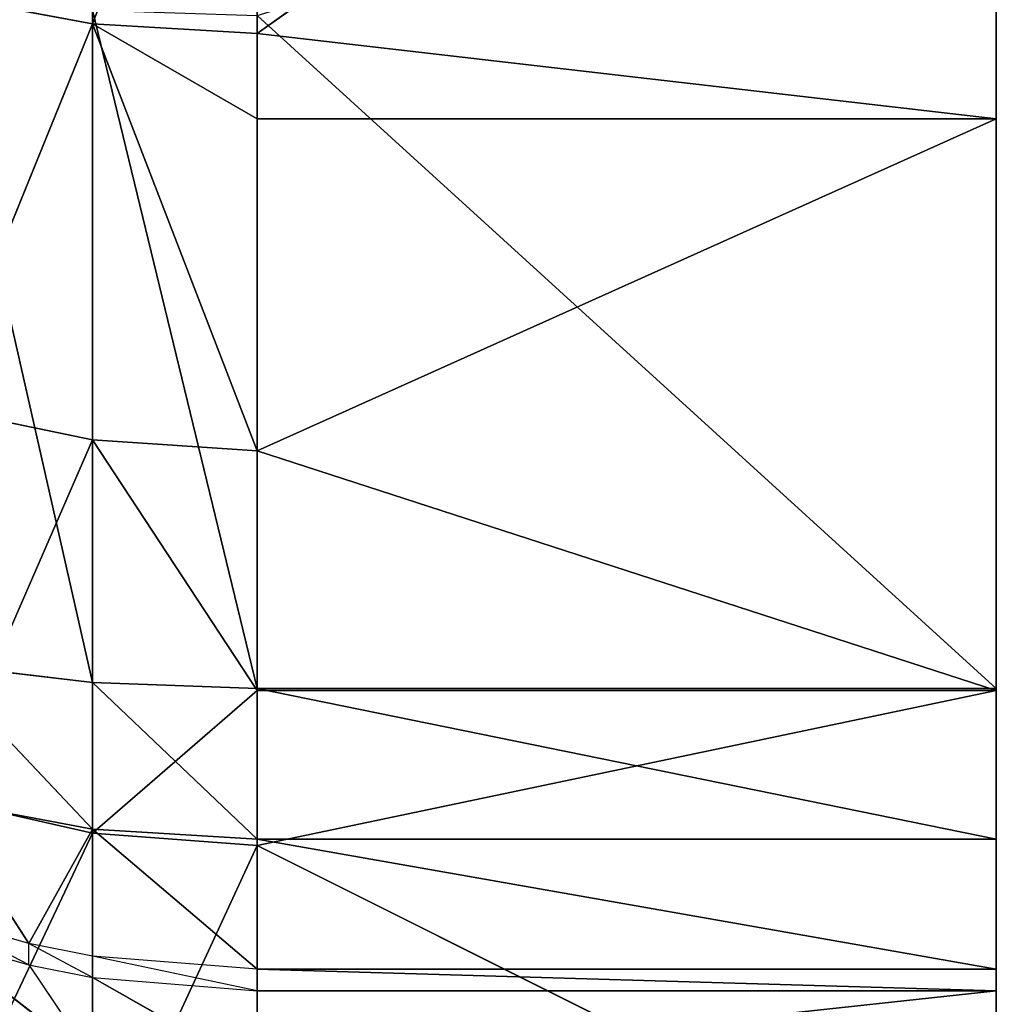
# Model space of a CAD drawing. Extents: x 907 to 1501, y 0 to 291.
# Tile 15 of 221: x 907.97 to 909.29, y 2.91 to 4.24. Entities that reach past the tile are written whole.
import ezdxf

# ---------------------------------------------------------------- set-up
doc = ezdxf.new("R2010")
doc.units = 0
doc.header["$LTSCALE"] = 25.4
doc.layers.get('0').update_dxf_attribs({"color": 13, "linetype": 'CONTINUOUS'})

# ---------------------------------------------------------------- blocks, each defined once
blk = doc.blocks.new('GIOTTO-LED-M-8170_STL')
at = {"color": 44}
for p, q in [((4.9646, 20.861, 282.3004), (4.9646, 10.3286, 290.7761)), ((4.9646, 20.861, 282.3004), (4.9646, 10.3286, 290.7761)), ((4.9646, 20.8519, 281.3451), (4.9646, 10.3286, 290.7761)), ((4.9646, 20.8519, 281.3451), (4.9646, 10.3286, 290.7761)), ((4.9646, 20.7689, 283.2514), (4.9646, 10.3286, 290.7761)), ((4.9646, 13.1839, 290.8125), (4.9646, 20.7689, 283.2514)), ((4.9646, 20.7689, 283.2514), (4.9646, 14.1204, 290.623)), ((4.9646, 12.2327, 290.9017), (4.9646, 20.7689, 283.2514)), ((4.9646, 13.1839, 290.8125), (4.9646, 20.7689, 283.2514)), ((4.9646, 12.2327, 290.9017), (4.9646, 20.7689, 283.2514)), ((4.9646, 11.2773, 290.8895), (4.9646, 20.7689, 283.2514)), ((4.9646, 11.2773, 290.8895), (4.9646, 20.7689, 283.2514)), ((4.9646, 20.7689, 283.2514), (4.9646, 10.3286, 290.7761)), ((4.9646, 15.9069, 289.9526), (4.9646, 20.7689, 283.2514)), ((4.9646, 15.9069, 289.9526), (4.9646, 20.7689, 283.2514)), ((4.9646, 15.0315, 290.3353), (4.9646, 20.7689, 283.2514)), ((4.9646, 15.0315, 290.3353), (4.9646, 20.7689, 283.2514)), ((4.9646, 20.7689, 283.2514), (4.9646, 14.1204, 290.623)), ((4.9646, 10.3286, 290.7761), (4.9646, 20.7415, 280.396)), ((4.9646, 10.3286, 290.7761), (4.9646, 20.7415, 280.396)), ((4.9646, 15.9069, 289.9526), (4.9646, 20.5764, 284.1873)), ((4.9646, 15.9069, 289.9526), (4.9646, 20.5764, 284.1873)), ((4.9646, 8.9526, 290.2959), (4.9646, 20.5311, 279.464)), ((4.9646, 20.5311, 279.464), (4.9646, 9.1573, 290.4587)), ((4.9646, 10.3286, 290.7761), (4.9646, 20.5311, 279.464)), ((4.9646, 10.3286, 290.7761), (4.9646, 20.5311, 279.464)), ((4.9646, 9.3973, 290.5628), (4.9646, 20.5311, 279.464)), ((4.9646, 9.3973, 290.5628), (4.9646, 20.5311, 279.464)), ((4.9646, 20.5311, 279.464), (4.9646, 9.1573, 290.4587)), ((4.9646, 8.7971, 290.0855), (4.9646, 20.5311, 279.464)), ((4.9646, 8.9526, 290.2959), (4.9646, 20.5311, 279.464)), ((4.9646, 8.7971, 290.0855), (4.9646, 20.5311, 279.464)), ((4.9646, 7.7585, 288.209), (4.9646, 20.5311, 279.464)), ((4.9646, 7.7585, 288.209), (4.9646, 20.5311, 279.464)), ((4.9646, 20.2858, 285.0975), (4.9646, 15.9069, 289.9526)), ((4.9646, 20.2858, 285.0975), (4.9646, 15.9069, 289.9526)), ((4.9646, 7.7585, 288.209), (4.9646, 20.2231, 278.5596)), ((4.9646, 7.7585, 288.209), (4.9646, 20.2231, 278.5596)), ((4.9646, 7.5841, 287.9797), (4.9646, 20.2231, 278.5596)), ((4.9646, 7.5841, 287.9797), (4.9646, 20.2231, 278.5596)), ((3.9646, 19.4978, 286.685), (4.9646, 19.9004, 285.9717)), ((3.9646, 19.4978, 286.685), (4.9646, 19.9004, 285.9717)), ((4.9646, 19.4245, 286.8002), (4.9646, 19.9004, 285.9717)), ((4.9646, 19.9004, 285.9717), (4.9646, 15.9069, 289.9526)), ((4.9646, 19.9004, 285.9717), (4.9646, 15.9069, 289.9526)), ((4.9646, 19.4245, 286.8002), (4.9646, 19.9004, 285.9717)), ((3.7421, 19.4766, 286.6717), (3.9646, 19.8378, 286.0931)), ((3.7421, 19.4766, 286.6717), (3.9646, 19.8378, 286.0931)), ((3.9646, 19.8378, 286.0931), (3.9646, 19.4978, 286.685)), ((3.9646, 19.8378, 286.0931), (3.9646, 19.4978, 286.685)), ((4.9646, 7.3125, 287.5709), (4.9646, 19.8209, 277.6929)), ((4.9646, 19.8209, 277.6929), (4.9646, 7.4119, 287.7746)), ((4.9646, 7.5841, 287.9797), (4.9646, 19.8209, 277.6929)), ((4.9646, 7.5841, 287.9797), (4.9646, 19.8209, 277.6929)), ((4.9646, 7.5546, 287.9507), (4.9646, 19.8209, 277.6929)), ((4.9646, 7.5546, 287.9507), (4.9646, 19.8209, 277.6929)), ((4.9646, 19.8209, 277.6929), (4.9646, 7.4119, 287.7746)), ((4.9646, 7.3125, 287.5709), (4.9646, 19.8209, 277.6929)), ((3.7421, 19.4766, 286.6717), (3.7421, 19.8156, 286.0814)), ((3.7421, 19.4766, 286.6717), (3.7421, 19.8156, 286.0814)), ((3.7421, 19.4766, 286.6717), (3.9646, 19.4978, 286.685)), ((3.7421, 19.4766, 286.6717), (3.9646, 19.4978, 286.685)), ((3.9646, 19.4978, 286.685), (4.9646, 19.4245, 286.8002)), ((3.9646, 19.4978, 286.685), (4.9646, 19.4245, 286.8002)), ((3.9646, 19.4978, 286.685), (3.9646, 19.4245, 286.8002)), ((3.9646, 19.4978, 286.685), (3.9646, 19.4245, 286.8002)), ((3.5307, 19.0342, 287.1906), (3.7421, 19.4766, 286.6717)), ((3.7421, 19.4766, 286.6717), (3.5307, 19.4139, 286.6324)), ((3.5307, 19.0342, 287.1906), (3.7421, 19.4766, 286.6717)), ((3.7421, 19.4766, 286.6717), (3.5307, 19.4139, 286.6324)), ((3.7421, 19.0937, 287.2345), (3.7421, 19.4766, 286.6717)), ((3.9646, 19.1139, 287.2494), (3.7421, 19.4766, 286.6717)), ((3.7421, 19.0937, 287.2345), (3.7421, 19.4766, 286.6717)), ((3.9646, 19.1139, 287.2494), (3.7421, 19.4766, 286.6717)), ((3.9646, 19.4245, 286.8002), (3.7421, 19.4766, 286.6717)), ((3.9646, 19.4245, 286.8002), (3.7421, 19.4766, 286.6717)), ((4.9646, 19.4245, 286.8002), (3.9646, 19.1139, 287.2494)), ((3.9646, 19.4245, 286.8002), (4.9646, 19.4245, 286.8002)), ((3.9646, 19.4245, 286.8002), (4.9646, 19.4245, 286.8002)), ((3.9646, 19.4245, 286.8002), (3.9646, 19.1139, 287.2494)), ((4.9646, 19.4245, 286.8002), (3.9646, 19.1139, 287.2494)), ((3.9646, 19.4245, 286.8002), (3.9646, 19.1139, 287.2494)), ((4.9646, 18.8634, 287.5735), (4.9646, 19.4245, 286.8002)), ((4.9646, 19.4245, 286.8002), (4.9646, 15.9069, 289.9526)), ((4.9646, 19.4245, 286.8002), (4.9646, 15.9069, 289.9526)), ((4.9646, 18.8634, 287.5735), (4.9646, 19.4245, 286.8002)), ((3.9646, 19.1139, 287.2494), (3.7421, 19.0937, 287.2345)), ((3.9646, 19.1139, 287.2494), (3.7421, 19.0937, 287.2345)), ((3.9646, 19.1139, 287.2494), (4.9646, 18.8634, 287.5735)), ((3.9646, 19.1139, 287.2494), (4.9646, 18.8634, 287.5735)), ((3.9646, 19.1139, 287.2494), (3.9646, 18.8634, 287.5735)), ((3.9646, 19.1139, 287.2494), (3.9646, 18.8634, 287.5735)), ((3.5307, 19.0342, 287.1906), (3.7421, 19.0937, 287.2345)), ((3.7421, 19.0937, 287.2345), (3.5307, 18.6133, 287.7185)), ((3.7421, 19.0937, 287.2345), (3.5307, 18.6133, 287.7185)), ((3.5307, 19.0342, 287.1906), (3.7421, 19.0937, 287.2345)), ((3.7421, 19.0937, 287.2345), (3.9646, 18.8634, 287.5735)), ((3.7421, 19.0937, 287.2345), (3.9646, 18.8634, 287.5735)), ((3.7421, 19.0937, 287.2345), (3.7421, 18.6693, 287.7667)), ((3.7421, 19.0937, 287.2345), (3.7421, 18.6693, 287.7667)), ((3.9646, 18.8634, 287.5735), (3.7421, 18.6693, 287.7667)), ((3.9646, 18.8634, 287.5735), (3.7421, 18.6693, 287.7667)), ((4.9646, 18.8634, 287.5735), (3.9646, 18.6883, 287.7831)), ((3.9646, 18.8634, 287.5735), (4.9646, 18.8634, 287.5735)), ((3.9646, 18.8634, 287.5735), (4.9646, 18.8634, 287.5735)), ((3.9646, 18.8634, 287.5735), (3.9646, 18.6883, 287.7831)), ((4.9646, 18.8634, 287.5735), (3.9646, 18.6883, 287.7831)), ((3.9646, 18.8634, 287.5735), (3.9646, 18.6883, 287.7831)), ((4.9646, 18.2235, 288.283), (4.9646, 18.8634, 287.5735)), ((4.9646, 18.8634, 287.5735), (4.9646, 15.9069, 289.9526)), ((4.9646, 18.2235, 288.283), (4.9646, 18.8634, 287.5735)), ((4.9646, 18.8634, 287.5735), (4.9646, 15.9069, 289.9526)), ((3.7421, 18.6693, 287.7667), (3.9646, 18.6883, 287.7831)), ((3.7421, 18.2058, 288.2653), (3.9646, 18.6883, 287.7831)), ((3.7421, 18.6693, 287.7667), (3.9646, 18.6883, 287.7831)), ((3.7421, 18.2058, 288.2653), (3.9646, 18.6883, 287.7831)), ((3.9646, 18.6883, 287.7831), (4.9646, 18.2235, 288.283)), ((3.9646, 18.6883, 287.7831), (4.9646, 18.2235, 288.283)), ((3.9646, 18.6883, 287.7831), (3.9646, 18.2235, 288.283)), ((3.9646, 18.6883, 287.7831), (3.9646, 18.2235, 288.283)), ((3.5307, 18.6133, 287.7185), (3.7421, 18.6693, 287.7667)), ((3.5307, 18.1536, 288.2129), (3.7421, 18.6693, 287.7667)), ((3.5307, 18.6133, 287.7185), (3.7421, 18.6693, 287.7667)), ((3.5307, 18.1536, 288.2129), (3.7421, 18.6693, 287.7667)), ((3.7421, 18.2058, 288.2653), (3.7421, 18.6693, 287.7667)), ((3.7421, 18.2058, 288.2653), (3.7421, 18.6693, 287.7667)), ((4.9646, 7.7585, 288.209), (4.9646, 7.5841, 287.9797)), ((4.9646, 7.7585, 288.209), (4.9646, 7.5841, 287.9797)), ((3.5307, 7.6535, 287.909), (3.7421, 7.6996, 288.0729)), ((3.5307, 7.6535, 287.909), (3.7421, 7.6996, 288.0729)), ((3.6556, 7.6184, 287.9447), (3.7421, 7.6996, 288.0729)), ((3.7421, 7.6996, 288.0729), (3.7421, 7.6017, 287.9618)), ((3.7421, 7.6017, 287.9618), (3.9646, 7.6796, 288.088)), ((3.7421, 7.6017, 287.9618), (3.9646, 7.6796, 288.088)), ((4.9646, 7.5841, 287.9797), (3.9646, 7.6796, 288.088)), ((3.9646, 7.6796, 288.088), (3.9646, 7.5841, 287.9797)), ((4.9646, 7.5841, 287.9797), (3.9646, 7.6796, 288.088)), ((3.9646, 7.6796, 288.088), (3.9646, 7.5841, 287.9797)), ((3.5307, 7.6535, 287.909), (3.6556, 7.6184, 287.9447)), ((3.6556, 7.6184, 287.9447), (3.5307, 7.624, 287.88)), ((3.6556, 7.5889, 287.9158), (3.5307, 7.624, 287.88)), ((3.6556, 7.6184, 287.9447), (3.7421, 7.6017, 287.9618)), ((3.6556, 7.6184, 287.9447), (3.6556, 7.5889, 287.9158)), ((3.7421, 7.6017, 287.9618), (3.6556, 7.5889, 287.9158)), ((3.7421, 7.6017, 287.9618), (3.7421, 7.5722, 287.9328)), ((3.7421, 7.6017, 287.9618), (3.9646, 7.5841, 287.9797)), ((3.6556, 7.5889, 287.9158), (3.5307, 7.4954, 287.7214)), ((3.6556, 7.5889, 287.9158), (3.5307, 7.4954, 287.7214)), ((3.7421, 7.433, 287.7611), (3.6556, 7.5889, 287.9158)), ((3.7421, 7.5722, 287.9328), (3.6556, 7.5889, 287.9158)), ((3.7421, 7.433, 287.7611), (3.6556, 7.5889, 287.9158)), ((3.9646, 7.5841, 287.9797), (3.7421, 7.5722, 287.9328)), ((4.9646, 7.5841, 287.9797), (3.9646, 7.5546, 287.9507)), ((4.9646, 7.5841, 287.9797), (3.9646, 7.5546, 287.9507)), ((4.9646, 7.5841, 287.9797), (3.9646, 7.5841, 287.9797)), ((3.9646, 7.5841, 287.9797), (3.9646, 7.5546, 287.9507)), ((4.9646, 7.5841, 287.9797), (3.9646, 7.5841, 287.9797)), ((4.9646, 7.5546, 287.9507), (4.9646, 7.5841, 287.9797)), ((4.9646, 7.5546, 287.9507), (4.9646, 7.5841, 287.9797)), ((3.9646, 7.5546, 287.9507), (3.7421, 7.5722, 287.9328)), ((3.7421, 7.5722, 287.9328), (3.7421, 7.433, 287.7611)), ((3.7421, 7.5722, 287.9328), (3.7421, 7.433, 287.7611)), ((3.9646, 7.5546, 287.9507), (3.7421, 7.433, 287.7611)), ((3.9646, 7.5546, 287.9507), (3.7421, 7.433, 287.7611)), ((3.9646, 7.5546, 287.9507), (4.9646, 7.5546, 287.9507)), ((4.9646, 7.5546, 287.9507), (3.9646, 7.4119, 287.7746)), ((4.9646, 7.5546, 287.9507), (3.9646, 7.4119, 287.7746)), ((3.9646, 7.5546, 287.9507), (4.9646, 7.5546, 287.9507)), ((3.9646, 7.5546, 287.9507), (3.9646, 7.4119, 287.7746)), ((3.9646, 7.5546, 287.9507), (3.9646, 7.4119, 287.7746)), ((4.9646, 7.5546, 287.9507), (4.9646, 7.4119, 287.7746)), ((4.9646, 7.5546, 287.9507), (4.9646, 7.4119, 287.7746)), ((3.5307, 7.4954, 287.7214), (3.7421, 7.433, 287.7611)), ((3.5307, 7.4954, 287.7214), (3.7421, 7.433, 287.7611)), ((3.7421, 7.433, 287.7611), (3.5307, 7.4058, 287.5378)), ((3.7421, 7.433, 287.7611), (3.5307, 7.4058, 287.5378)), ((3.7421, 7.433, 287.7611), (3.9646, 7.4119, 287.7746)), ((3.7421, 7.433, 287.7611), (3.9646, 7.4119, 287.7746)), ((3.7421, 7.433, 287.7611), (3.7421, 7.3361, 287.5625)), ((3.7421, 7.433, 287.7611), (3.7421, 7.3361, 287.5625)), ((3.7421, 7.3361, 287.5625), (3.5307, 7.4058, 287.5378)), ((3.7421, 7.3361, 287.5625), (3.5307, 7.4058, 287.5378)), ((3.9646, 7.4119, 287.7746), (3.7421, 7.3361, 287.5625)), ((3.9646, 7.4119, 287.7746), (3.7421, 7.3361, 287.5625)), ((4.9646, 7.4119, 287.7746), (3.9646, 7.3125, 287.5709)), ((4.9646, 7.4119, 287.7746), (3.9646, 7.3125, 287.5709)), ((4.9646, 7.4119, 287.7746), (3.9646, 7.4119, 287.7746)), ((3.9646, 7.4119, 287.7746), (3.9646, 7.3125, 287.5709)), ((4.9646, 7.4119, 287.7746), (3.9646, 7.4119, 287.7746)), ((3.9646, 7.4119, 287.7746), (3.9646, 7.3125, 287.5709)), ((4.9646, 7.4119, 287.7746), (4.9646, 7.3125, 287.5709)), ((4.9646, 7.4119, 287.7746), (4.9646, 7.3125, 287.5709)), ((3.5307, 7.1131, 286.6326), (3.7421, 7.3361, 287.5625)), ((3.5307, 7.1131, 286.6326), (3.7421, 7.3361, 287.5625)), ((3.7421, 7.0421, 286.6534), (3.7421, 7.3361, 287.5625)), ((3.7421, 7.0421, 286.6534), (3.7421, 7.3361, 287.5625)), ((3.9646, 7.3125, 287.5709), (3.7421, 7.3361, 287.5625)), ((3.9646, 7.3125, 287.5709), (3.7421, 7.3361, 287.5625)), ((3.7421, 7.0421, 286.6534), (3.9646, 7.3125, 287.5709)), ((3.7421, 7.0421, 286.6534), (3.9646, 7.3125, 287.5709)), ((4.9646, 7.3125, 287.5709), (3.9646, 7.0181, 286.6605)), ((4.9646, 7.3125, 287.5709), (3.9646, 7.0181, 286.6605)), ((4.9646, 7.3125, 287.5709), (3.9646, 7.3125, 287.5709)), ((3.9646, 7.3125, 287.5709), (3.9646, 7.0181, 286.6605)), ((3.9646, 7.3125, 287.5709), (3.9646, 7.0181, 286.6605)), ((4.9646, 7.3125, 287.5709), (3.9646, 7.3125, 287.5709)), ((4.9646, 6.9311, 286.3535), (4.9646, 7.3125, 287.5709)), ((4.9646, 6.9311, 286.3535), (4.9646, 7.3125, 287.5709))]:
    blk.add_line(p, q, dxfattribs=at)
mesh = blk.add_polyface(dxfattribs=at)
corners = [(4.9646, 20.861, 282.3004), (4.9646, 10.3286, 290.7761), (4.9646, 20.8519, 281.3451)]
mesh.append_faces([[corners[k] for k in face] for face in [(0, 1, 2)]], dxfattribs={"color": 44})
mesh = blk.add_polyface(dxfattribs=at)
corners = [(4.9646, 20.861, 282.3004), (4.9646, 20.7689, 283.2514), (4.9646, 10.3286, 290.7761)]
mesh.append_faces([[corners[k] for k in face] for face in [(0, 1, 2)]], dxfattribs={"color": 44})
mesh = blk.add_polyface(dxfattribs=at)
corners = [(4.9646, 20.8519, 281.3451), (4.9646, 10.3286, 290.7761), (4.9646, 20.7415, 280.396)]
mesh.append_faces([[corners[k] for k in face] for face in [(0, 1, 2)]], dxfattribs={"color": 44})
mesh = blk.add_polyface(dxfattribs=at)
corners = [(4.9646, 20.7689, 283.2514), (4.9646, 14.1204, 290.623), (4.9646, 13.1839, 290.8125)]
mesh.append_faces([[corners[k] for k in face] for face in [(0, 1, 2)]], dxfattribs={"color": 44})
mesh = blk.add_polyface(dxfattribs=at)
corners = [(4.9646, 20.7689, 283.2514), (4.9646, 13.1839, 290.8125), (4.9646, 12.2327, 290.9017)]
mesh.append_faces([[corners[k] for k in face] for face in [(0, 1, 2)]], dxfattribs={"color": 44})
mesh = blk.add_polyface(dxfattribs=at)
corners = [(4.9646, 20.7689, 283.2514), (4.9646, 12.2327, 290.9017), (4.9646, 11.2773, 290.8895)]
mesh.append_faces([[corners[k] for k in face] for face in [(0, 1, 2)]], dxfattribs={"color": 44})
mesh = blk.add_polyface(dxfattribs=at)
corners = [(4.9646, 20.7689, 283.2514), (4.9646, 11.2773, 290.8895), (4.9646, 10.3286, 290.7761)]
mesh.append_faces([[corners[k] for k in face] for face in [(0, 1, 2)]], dxfattribs={"color": 44})
mesh = blk.add_polyface(dxfattribs=at)
corners = [(4.9646, 20.7689, 283.2514), (4.9646, 20.5764, 284.1873), (4.9646, 15.9069, 289.9526)]
mesh.append_faces([[corners[k] for k in face] for face in [(0, 1, 2)]], dxfattribs={"color": 44})
mesh = blk.add_polyface(dxfattribs=at)
corners = [(4.9646, 20.7689, 283.2514), (4.9646, 15.9069, 289.9526), (4.9646, 15.0315, 290.3353)]
mesh.append_faces([[corners[k] for k in face] for face in [(0, 1, 2)]], dxfattribs={"color": 44})
mesh = blk.add_polyface(dxfattribs=at)
corners = [(4.9646, 20.7689, 283.2514), (4.9646, 15.0315, 290.3353), (4.9646, 14.1204, 290.623)]
mesh.append_faces([[corners[k] for k in face] for face in [(0, 1, 2)]], dxfattribs={"color": 44})
mesh = blk.add_polyface(dxfattribs=at)
corners = [(4.9646, 20.7415, 280.396), (4.9646, 10.3286, 290.7761), (4.9646, 20.5311, 279.464)]
mesh.append_faces([[corners[k] for k in face] for face in [(0, 1, 2)]], dxfattribs={"color": 44})
mesh = blk.add_polyface(dxfattribs=at)
corners = [(4.9646, 20.5764, 284.1873), (4.9646, 20.2858, 285.0975), (4.9646, 15.9069, 289.9526)]
mesh.append_faces([[corners[k] for k in face] for face in [(0, 1, 2)]], dxfattribs={"color": 44})
mesh = blk.add_polyface(dxfattribs=at)
corners = [(4.9646, 20.5311, 279.464), (4.9646, 9.1573, 290.4587), (4.9646, 8.9526, 290.2959)]
mesh.append_faces([[corners[k] for k in face] for face in [(0, 1, 2)]], dxfattribs={"color": 44})
mesh = blk.add_polyface(dxfattribs=at)
corners = [(4.9646, 20.5311, 279.464), (4.9646, 10.3286, 290.7761), (4.9646, 9.3973, 290.5628)]
mesh.append_faces([[corners[k] for k in face] for face in [(0, 1, 2)]], dxfattribs={"color": 44})
mesh = blk.add_polyface(dxfattribs=at)
corners = [(4.9646, 20.5311, 279.464), (4.9646, 9.3973, 290.5628), (4.9646, 9.1573, 290.4587)]
mesh.append_faces([[corners[k] for k in face] for face in [(0, 1, 2)]], dxfattribs={"color": 44})
mesh = blk.add_polyface(dxfattribs=at)
corners = [(4.9646, 20.5311, 279.464), (4.9646, 8.9526, 290.2959), (4.9646, 8.7971, 290.0855)]
mesh.append_faces([[corners[k] for k in face] for face in [(0, 1, 2)]], dxfattribs={"color": 44})
mesh = blk.add_polyface(dxfattribs=at)
corners = [(4.9646, 20.5311, 279.464), (4.9646, 8.7971, 290.0855), (4.9646, 7.7585, 288.209)]
mesh.append_faces([[corners[k] for k in face] for face in [(0, 1, 2)]], dxfattribs={"color": 44})
mesh = blk.add_polyface(dxfattribs=at)
corners = [(4.9646, 20.5311, 279.464), (4.9646, 7.7585, 288.209), (4.9646, 20.2231, 278.5596)]
mesh.append_faces([[corners[k] for k in face] for face in [(0, 1, 2)]], dxfattribs={"color": 44})
mesh = blk.add_polyface(dxfattribs=at)
corners = [(4.9646, 20.2858, 285.0975), (4.9646, 19.9004, 285.9717), (4.9646, 15.9069, 289.9526)]
mesh.append_faces([[corners[k] for k in face] for face in [(0, 1, 2)]], dxfattribs={"color": 44})
mesh = blk.add_polyface(dxfattribs=at)
corners = [(4.9646, 20.2231, 278.5596), (4.9646, 7.7585, 288.209), (4.9646, 7.5841, 287.9797)]
mesh.append_faces([[corners[k] for k in face] for face in [(0, 1, 2)]], dxfattribs={"color": 44})
mesh = blk.add_polyface(dxfattribs=at)
corners = [(4.9646, 20.2231, 278.5596), (4.9646, 7.5841, 287.9797), (4.9646, 19.8209, 277.6929)]
mesh.append_faces([[corners[k] for k in face] for face in [(0, 1, 2)]], dxfattribs={"color": 44})
mesh = blk.add_polyface(dxfattribs=at)
corners = [(3.9646, 19.4978, 286.685), (4.9646, 19.9004, 285.9717), (3.9646, 19.8378, 286.0931)]
mesh.append_faces([[corners[k] for k in face] for face in [(0, 1, 2)]], dxfattribs={"color": 44})
mesh = blk.add_polyface(dxfattribs=at)
corners = [(4.9646, 19.4245, 286.8002), (4.9646, 19.9004, 285.9717), (3.9646, 19.4978, 286.685)]
mesh.append_faces([[corners[k] for k in face] for face in [(0, 1, 2)]], dxfattribs={"color": 44})
mesh = blk.add_polyface(dxfattribs=at)
corners = [(4.9646, 19.9004, 285.9717), (4.9646, 19.4245, 286.8002), (4.9646, 15.9069, 289.9526)]
mesh.append_faces([[corners[k] for k in face] for face in [(0, 1, 2)]], dxfattribs={"color": 44})
mesh = blk.add_polyface(dxfattribs=at)
corners = [(3.7421, 19.4766, 286.6717), (3.9646, 19.8378, 286.0931), (3.7421, 19.8156, 286.0814)]
mesh.append_faces([[corners[k] for k in face] for face in [(0, 1, 2)]], dxfattribs={"color": 44})
mesh = blk.add_polyface(dxfattribs=at)
corners = [(3.9646, 19.4978, 286.685), (3.9646, 19.8378, 286.0931), (3.7421, 19.4766, 286.6717)]
mesh.append_faces([[corners[k] for k in face] for face in [(0, 1, 2)]], dxfattribs={"color": 44})
mesh = blk.add_polyface(dxfattribs=at)
corners = [(4.9646, 19.8209, 277.6929), (4.9646, 7.4119, 287.7746), (4.9646, 7.3125, 287.5709)]
mesh.append_faces([[corners[k] for k in face] for face in [(0, 1, 2)]], dxfattribs={"color": 44})
mesh = blk.add_polyface(dxfattribs=at)
corners = [(4.9646, 19.8209, 277.6929), (4.9646, 7.5841, 287.9797), (4.9646, 7.5546, 287.9507)]
mesh.append_faces([[corners[k] for k in face] for face in [(0, 1, 2)]], dxfattribs={"color": 44})
mesh = blk.add_polyface(dxfattribs=at)
corners = [(4.9646, 19.8209, 277.6929), (4.9646, 7.5546, 287.9507), (4.9646, 7.4119, 287.7746)]
mesh.append_faces([[corners[k] for k in face] for face in [(0, 1, 2)]], dxfattribs={"color": 44})
mesh = blk.add_polyface(dxfattribs=at)
corners = [(4.9646, 19.8209, 277.6929), (4.9646, 7.3125, 287.5709), (4.9646, 6.9311, 286.3535)]
mesh.append_faces([[corners[k] for k in face] for face in [(0, 1, 2)]], dxfattribs={"color": 44})
mesh = blk.add_polyface(dxfattribs=at)
corners = [(3.7421, 19.4766, 286.6717), (3.7421, 19.8156, 286.0814), (3.5307, 19.4139, 286.6324)]
mesh.append_faces([[corners[k] for k in face] for face in [(0, 1, 2)]], dxfattribs={"color": 44})
mesh = blk.add_polyface(dxfattribs=at)
corners = [(3.9646, 19.4245, 286.8002), (3.9646, 19.4978, 286.685), (3.7421, 19.4766, 286.6717)]
mesh.append_faces([[corners[k] for k in face] for face in [(0, 1, 2)]], dxfattribs={"color": 44})
mesh = blk.add_polyface(dxfattribs=at)
corners = [(4.9646, 19.4245, 286.8002), (3.9646, 19.4978, 286.685), (3.9646, 19.4245, 286.8002)]
mesh.append_faces([[corners[k] for k in face] for face in [(0, 1, 2)]], dxfattribs={"color": 44})
mesh = blk.add_polyface(dxfattribs=at)
corners = [(3.5307, 19.0342, 287.1906), (3.7421, 19.4766, 286.6717), (3.5307, 19.4139, 286.6324)]
mesh.append_faces([[corners[k] for k in face] for face in [(0, 1, 2)]], dxfattribs={"color": 44})
mesh = blk.add_polyface(dxfattribs=at)
corners = [(3.7421, 19.0937, 287.2345), (3.7421, 19.4766, 286.6717), (3.5307, 19.0342, 287.1906)]
mesh.append_faces([[corners[k] for k in face] for face in [(0, 1, 2)]], dxfattribs={"color": 44})
mesh = blk.add_polyface(dxfattribs=at)
corners = [(3.9646, 19.1139, 287.2494), (3.7421, 19.4766, 286.6717), (3.7421, 19.0937, 287.2345)]
mesh.append_faces([[corners[k] for k in face] for face in [(0, 1, 2)]], dxfattribs={"color": 44})
mesh = blk.add_polyface(dxfattribs=at)
corners = [(3.9646, 19.1139, 287.2494), (3.9646, 19.4245, 286.8002), (3.7421, 19.4766, 286.6717)]
mesh.append_faces([[corners[k] for k in face] for face in [(0, 1, 2)]], dxfattribs={"color": 44})
mesh = blk.add_polyface(dxfattribs=at)
corners = [(4.9646, 18.8634, 287.5735), (4.9646, 19.4245, 286.8002), (3.9646, 19.1139, 287.2494)]
mesh.append_faces([[corners[k] for k in face] for face in [(0, 1, 2)]], dxfattribs={"color": 44})
mesh = blk.add_polyface(dxfattribs=at)
corners = [(3.9646, 19.1139, 287.2494), (4.9646, 19.4245, 286.8002), (3.9646, 19.4245, 286.8002)]
mesh.append_faces([[corners[k] for k in face] for face in [(0, 1, 2)]], dxfattribs={"color": 44})
mesh = blk.add_polyface(dxfattribs=at)
corners = [(4.9646, 19.4245, 286.8002), (4.9646, 18.8634, 287.5735), (4.9646, 15.9069, 289.9526)]
mesh.append_faces([[corners[k] for k in face] for face in [(0, 1, 2)]], dxfattribs={"color": 44})
mesh = blk.add_polyface(dxfattribs=at)
corners = [(3.9646, 18.8634, 287.5735), (3.9646, 19.1139, 287.2494), (3.7421, 19.0937, 287.2345)]
mesh.append_faces([[corners[k] for k in face] for face in [(0, 1, 2)]], dxfattribs={"color": 44})
mesh = blk.add_polyface(dxfattribs=at)
corners = [(4.9646, 18.8634, 287.5735), (3.9646, 19.1139, 287.2494), (3.9646, 18.8634, 287.5735)]
mesh.append_faces([[corners[k] for k in face] for face in [(0, 1, 2)]], dxfattribs={"color": 44})
mesh = blk.add_polyface(dxfattribs=at)
corners = [(3.7421, 18.6693, 287.7667), (3.7421, 19.0937, 287.2345), (3.5307, 18.6133, 287.7185)]
mesh.append_faces([[corners[k] for k in face] for face in [(0, 1, 2)]], dxfattribs={"color": 44})
mesh = blk.add_polyface(dxfattribs=at)
corners = [(3.5307, 18.6133, 287.7185), (3.7421, 19.0937, 287.2345), (3.5307, 19.0342, 287.1906)]
mesh.append_faces([[corners[k] for k in face] for face in [(0, 1, 2)]], dxfattribs={"color": 44})
mesh = blk.add_polyface(dxfattribs=at)
corners = [(3.7421, 18.6693, 287.7667), (3.9646, 18.8634, 287.5735), (3.7421, 19.0937, 287.2345)]
mesh.append_faces([[corners[k] for k in face] for face in [(0, 1, 2)]], dxfattribs={"color": 44})
mesh = blk.add_polyface(dxfattribs=at)
corners = [(3.9646, 18.6883, 287.7831), (3.9646, 18.8634, 287.5735), (3.7421, 18.6693, 287.7667)]
mesh.append_faces([[corners[k] for k in face] for face in [(0, 1, 2)]], dxfattribs={"color": 44})
mesh = blk.add_polyface(dxfattribs=at)
corners = [(4.9646, 18.2235, 288.283), (4.9646, 18.8634, 287.5735), (3.9646, 18.6883, 287.7831)]
mesh.append_faces([[corners[k] for k in face] for face in [(0, 1, 2)]], dxfattribs={"color": 44})
mesh = blk.add_polyface(dxfattribs=at)
corners = [(3.9646, 18.6883, 287.7831), (4.9646, 18.8634, 287.5735), (3.9646, 18.8634, 287.5735)]
mesh.append_faces([[corners[k] for k in face] for face in [(0, 1, 2)]], dxfattribs={"color": 44})
mesh = blk.add_polyface(dxfattribs=at)
corners = [(4.9646, 18.8634, 287.5735), (4.9646, 18.2235, 288.283), (4.9646, 15.9069, 289.9526)]
mesh.append_faces([[corners[k] for k in face] for face in [(0, 1, 2)]], dxfattribs={"color": 44})
mesh = blk.add_polyface(dxfattribs=at)
corners = [(3.7421, 18.2058, 288.2653), (3.9646, 18.6883, 287.7831), (3.7421, 18.6693, 287.7667)]
mesh.append_faces([[corners[k] for k in face] for face in [(0, 1, 2)]], dxfattribs={"color": 44})
mesh = blk.add_polyface(dxfattribs=at)
corners = [(3.9646, 18.2235, 288.283), (3.9646, 18.6883, 287.7831), (3.7421, 18.2058, 288.2653)]
mesh.append_faces([[corners[k] for k in face] for face in [(0, 1, 2)]], dxfattribs={"color": 44})
mesh = blk.add_polyface(dxfattribs=at)
corners = [(4.9646, 18.2235, 288.283), (3.9646, 18.6883, 287.7831), (3.9646, 18.2235, 288.283)]
mesh.append_faces([[corners[k] for k in face] for face in [(0, 1, 2)]], dxfattribs={"color": 44})
mesh = blk.add_polyface(dxfattribs=at)
corners = [(3.5307, 18.1536, 288.2129), (3.7421, 18.6693, 287.7667), (3.5307, 18.6133, 287.7185)]
mesh.append_faces([[corners[k] for k in face] for face in [(0, 1, 2)]], dxfattribs={"color": 44})
mesh = blk.add_polyface(dxfattribs=at)
corners = [(3.7421, 18.2058, 288.2653), (3.7421, 18.6693, 287.7667), (3.5307, 18.1536, 288.2129)]
mesh.append_faces([[corners[k] for k in face] for face in [(0, 1, 2)]], dxfattribs={"color": 44})
mesh = blk.add_polyface(dxfattribs=at)
corners = [(3.7421, 7.6996, 288.0729), (3.5307, 7.7584, 288.0281), (3.5307, 7.6535, 287.909)]
mesh.append_faces([[corners[k] for k in face] for face in [(0, 1, 2)]], dxfattribs={"color": 44})
mesh = blk.add_polyface(dxfattribs=at)
corners = [(4.9646, 7.7585, 288.209), (3.9646, 7.6796, 288.088), (4.9646, 7.5841, 287.9797)]
mesh.append_faces([[corners[k] for k in face] for face in [(0, 1, 2)]], dxfattribs={"color": 44})
mesh = blk.add_polyface(dxfattribs=at)
corners = [(3.7421, 7.6996, 288.0729), (3.5307, 7.6535, 287.909), (3.6556, 7.6184, 287.9447)]
mesh.append_faces([[corners[k] for k in face] for face in [(0, 1, 2)]], dxfattribs={"color": 44})
mesh = blk.add_polyface(dxfattribs=at)
corners = [(3.9646, 7.6796, 288.088), (3.7421, 7.6996, 288.0729), (3.7421, 7.6017, 287.9618)]
mesh.append_faces([[corners[k] for k in face] for face in [(0, 1, 2)]], dxfattribs={"color": 44})
mesh = blk.add_polyface(dxfattribs=at)
corners = [(3.9646, 7.6796, 288.088), (3.7421, 7.6017, 287.9618), (3.9646, 7.5841, 287.9797)]
mesh.append_faces([[corners[k] for k in face] for face in [(0, 1, 2)]], dxfattribs={"color": 44})
mesh = blk.add_polyface(dxfattribs=at)
corners = [(3.9646, 7.6796, 288.088), (3.9646, 7.5841, 287.9797), (4.9646, 7.5841, 287.9797)]
mesh.append_faces([[corners[k] for k in face] for face in [(0, 1, 2)]], dxfattribs={"color": 44})
mesh = blk.add_polyface(dxfattribs=at)
corners = [(3.6556, 7.5889, 287.9158), (3.5307, 7.624, 287.88), (3.5307, 7.4954, 287.7214)]
mesh.append_faces([[corners[k] for k in face] for face in [(0, 1, 2)]], dxfattribs={"color": 44})
mesh = blk.add_polyface(dxfattribs=at)
corners = [(3.6556, 7.5889, 287.9158), (3.5307, 7.4954, 287.7214), (3.7421, 7.433, 287.7611)]
mesh.append_faces([[corners[k] for k in face] for face in [(0, 1, 2)]], dxfattribs={"color": 44})
mesh = blk.add_polyface(dxfattribs=at)
corners = [(3.7421, 7.5722, 287.9328), (3.6556, 7.5889, 287.9158), (3.7421, 7.433, 287.7611)]
mesh.append_faces([[corners[k] for k in face] for face in [(0, 1, 2)]], dxfattribs={"color": 44})
mesh = blk.add_polyface(dxfattribs=at)
corners = [(4.9646, 7.5841, 287.9797), (3.9646, 7.5546, 287.9507), (4.9646, 7.5546, 287.9507)]
mesh.append_faces([[corners[k] for k in face] for face in [(0, 1, 2)]], dxfattribs={"color": 44})
mesh = blk.add_polyface(dxfattribs=at)
corners = [(4.9646, 7.5841, 287.9797), (3.9646, 7.5841, 287.9797), (3.9646, 7.5546, 287.9507)]
mesh.append_faces([[corners[k] for k in face] for face in [(0, 1, 2)]], dxfattribs={"color": 44})
mesh = blk.add_polyface(dxfattribs=at)
corners = [(3.9646, 7.5546, 287.9507), (3.7421, 7.5722, 287.9328), (3.7421, 7.433, 287.7611)]
mesh.append_faces([[corners[k] for k in face] for face in [(0, 1, 2)]], dxfattribs={"color": 44})
mesh = blk.add_polyface(dxfattribs=at)
corners = [(3.9646, 7.5546, 287.9507), (3.7421, 7.433, 287.7611), (3.9646, 7.4119, 287.7746)]
mesh.append_faces([[corners[k] for k in face] for face in [(0, 1, 2)]], dxfattribs={"color": 44})
mesh = blk.add_polyface(dxfattribs=at)
corners = [(4.9646, 7.5546, 287.9507), (3.9646, 7.4119, 287.7746), (4.9646, 7.4119, 287.7746)]
mesh.append_faces([[corners[k] for k in face] for face in [(0, 1, 2)]], dxfattribs={"color": 44})
mesh = blk.add_polyface(dxfattribs=at)
corners = [(3.9646, 7.5546, 287.9507), (3.9646, 7.4119, 287.7746), (4.9646, 7.5546, 287.9507)]
mesh.append_faces([[corners[k] for k in face] for face in [(0, 1, 2)]], dxfattribs={"color": 44})
mesh = blk.add_polyface(dxfattribs=at)
corners = [(3.7421, 7.433, 287.7611), (3.5307, 7.4954, 287.7214), (3.5307, 7.4058, 287.5378)]
mesh.append_faces([[corners[k] for k in face] for face in [(0, 1, 2)]], dxfattribs={"color": 44})
mesh = blk.add_polyface(dxfattribs=at)
corners = [(3.7421, 7.433, 287.7611), (3.5307, 7.4058, 287.5378), (3.7421, 7.3361, 287.5625)]
mesh.append_faces([[corners[k] for k in face] for face in [(0, 1, 2)]], dxfattribs={"color": 44})
mesh = blk.add_polyface(dxfattribs=at)
corners = [(3.9646, 7.4119, 287.7746), (3.7421, 7.433, 287.7611), (3.7421, 7.3361, 287.5625)]
mesh.append_faces([[corners[k] for k in face] for face in [(0, 1, 2)]], dxfattribs={"color": 44})
mesh = blk.add_polyface(dxfattribs=at)
corners = [(3.7421, 7.3361, 287.5625), (3.5307, 7.4058, 287.5378), (3.5307, 7.1131, 286.6326)]
mesh.append_faces([[corners[k] for k in face] for face in [(0, 1, 2)]], dxfattribs={"color": 44})
mesh = blk.add_polyface(dxfattribs=at)
corners = [(3.9646, 7.4119, 287.7746), (3.7421, 7.3361, 287.5625), (3.9646, 7.3125, 287.5709)]
mesh.append_faces([[corners[k] for k in face] for face in [(0, 1, 2)]], dxfattribs={"color": 44})
mesh = blk.add_polyface(dxfattribs=at)
corners = [(4.9646, 7.4119, 287.7746), (3.9646, 7.3125, 287.5709), (4.9646, 7.3125, 287.5709)]
mesh.append_faces([[corners[k] for k in face] for face in [(0, 1, 2)]], dxfattribs={"color": 44})
mesh = blk.add_polyface(dxfattribs=at)
corners = [(3.9646, 7.4119, 287.7746), (3.9646, 7.3125, 287.5709), (4.9646, 7.4119, 287.7746)]
mesh.append_faces([[corners[k] for k in face] for face in [(0, 1, 2)]], dxfattribs={"color": 44})
mesh = blk.add_polyface(dxfattribs=at)
corners = [(3.7421, 7.3361, 287.5625), (3.5307, 7.1131, 286.6326), (3.7421, 7.0421, 286.6534)]
mesh.append_faces([[corners[k] for k in face] for face in [(0, 1, 2)]], dxfattribs={"color": 44})
mesh = blk.add_polyface(dxfattribs=at)
corners = [(3.9646, 7.3125, 287.5709), (3.7421, 7.3361, 287.5625), (3.7421, 7.0421, 286.6534)]
mesh.append_faces([[corners[k] for k in face] for face in [(0, 1, 2)]], dxfattribs={"color": 44})
mesh = blk.add_polyface(dxfattribs=at)
corners = [(3.9646, 7.3125, 287.5709), (3.7421, 7.0421, 286.6534), (3.9646, 7.0181, 286.6605)]
mesh.append_faces([[corners[k] for k in face] for face in [(0, 1, 2)]], dxfattribs={"color": 44})
mesh = blk.add_polyface(dxfattribs=at)
corners = [(4.9646, 7.3125, 287.5709), (3.9646, 7.0181, 286.6605), (4.9646, 6.9311, 286.3535)]
mesh.append_faces([[corners[k] for k in face] for face in [(0, 1, 2)]], dxfattribs={"color": 44})
mesh = blk.add_polyface(dxfattribs=at)
corners = [(3.9646, 7.3125, 287.5709), (3.9646, 7.0181, 286.6605), (4.9646, 7.3125, 287.5709)]
mesh.append_faces([[corners[k] for k in face] for face in [(0, 1, 2)]], dxfattribs={"color": 44})

msp = doc.modelspace()

# ---------------------------------------------------------------- block references
at = {"color": 0, "extrusion": (0, -1, -5.55112e-17)}
msp.add_blockref('GIOTTO-LED-M-8170_STL', (904.3271, 1479.1888, -290.9062), dxfattribs=at)

doc.saveas('drawing.dxf')
